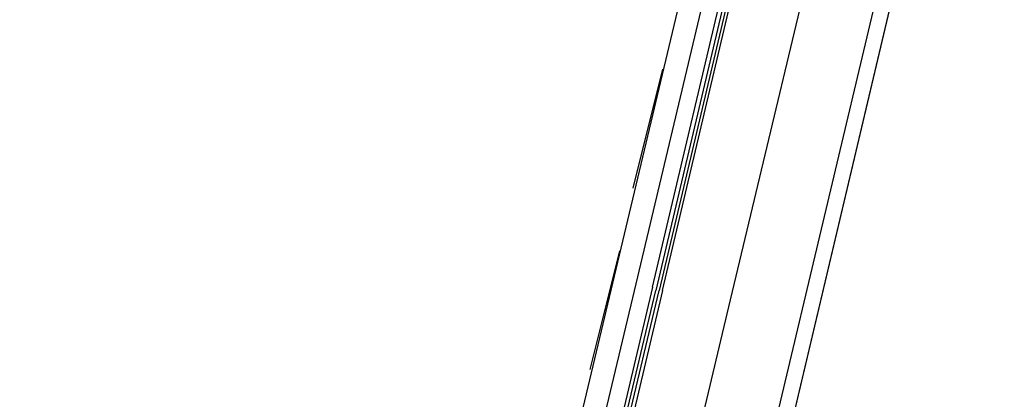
# Model space of a CAD drawing. Header units: feet. Extents: x -79 to 198, y -22 to 181.
# Tile 207 of 256: x 124.13 to 128.1, y 124.82 to 126.35. Entities that reach past the tile are written whole.
import ezdxf

# ---------------------------------------------------------------- set-up
doc = ezdxf.new("R2010")
doc.units = ezdxf.units.FT
doc.layers.add('A-LINEA', color=7, linetype='CONTINUOUS')

msp = doc.modelspace()

# ---------------------------------------------------------------- linework, layer by layer
at = {"layer": 'A-LINEA'}
for p, q in [((128.0267, 128.0444), (124.1867, 111.8044)), ((126.9467, 127.0844), (125.2267, 119.8711)), ((127.6933, 126.9111), (125.9867, 119.6978)), ((126.6133, 125.2844), (127, 126.9111)), ((126.72, 126.1511), (126.6, 125.6711)), ((126.5467, 125.4178), (126.4267, 124.9378))]:
    msp.add_line(p, q, dxfattribs=at)
for points in [[(103.1067, 159.3911), (103.0667, 159.2178), (102.5733, 157.1111), (102.8667, 156.9378), (100.9867, 148.9911), (103.5867, 148.3778), (103.4267, 147.7244), (111.4267, 145.8444), (113.8133, 145.2711), (117.8667, 144.3111), (114.9067, 131.8311), (119.4533, 130.7511), (119.2933, 130.0978), (122, 129.4578), (128.0267, 128.0444), (124.1867, 111.8044), (124.44, 111.7378), (125.7867, 111.4178), (129.48, 110.5511), (135.96, 109.0178), (135.88, 108.6844), (141.96, 107.2578)], [(103.1067, 159.3911), (103.0667, 159.2178), (102.5733, 157.1111), (102.8667, 156.9378), (100.9867, 148.9911), (103.5867, 148.3778), (103.4267, 147.7244), (111.4267, 145.8444), (113.8133, 145.2711), (117.8667, 144.3111), (114.9067, 131.8311), (119.4533, 130.7511), (119.2933, 130.0978), (122, 129.4578), (128.0267, 128.0444), (124.1867, 111.8044), (124.44, 111.7378), (125.7867, 111.4178), (129.48, 110.5511), (135.96, 109.0178), (135.88, 108.6844), (141.96, 107.2578)], [(127.4133, 126.9778), (126.9867, 125.1911), (126.6, 123.5644)], [(126.68, 125.2711), (127.08, 126.9644), (127.0933, 126.9644), (127.0933, 126.9511), (126.6933, 125.2578)], [(126.72, 125.2578), (127.12, 126.9511), (127.1067, 126.9644), (127.1067, 126.9511), (126.7067, 125.2578)], [(126.2533, 123.6444), (126.2533, 123.6444), (126.2267, 123.6578), (126.6133, 125.2844)], [(126.68, 125.2711), (126.28, 123.5778), (126.2933, 123.5778), (126.6933, 125.2578)], [(126.72, 125.2578), (126.32, 123.5644), (126.3067, 123.5644), (126.3067, 123.5778), (126.7067, 125.2578)]]:
    msp.add_lwpolyline(points, dxfattribs=at)

doc.saveas('drawing.dxf')
